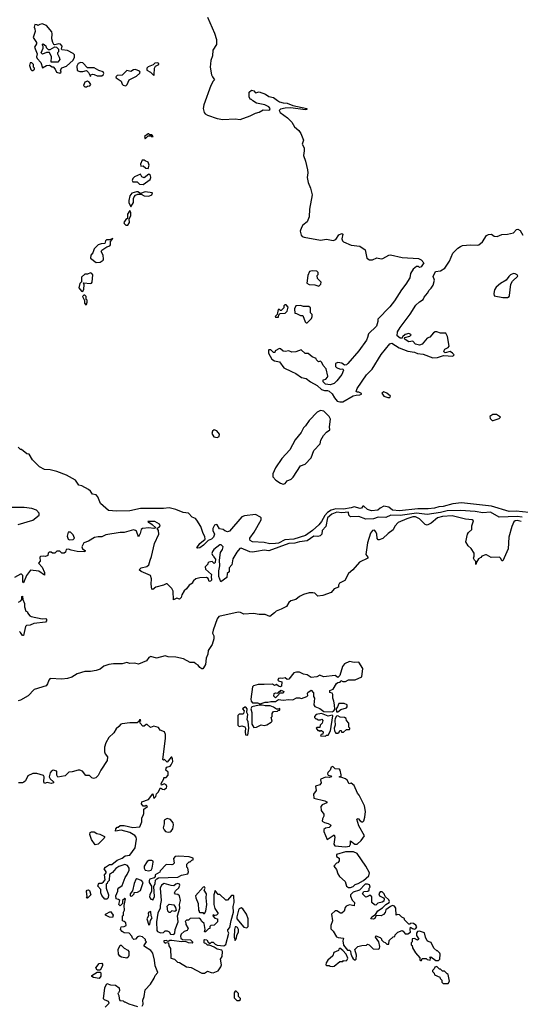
# Model space of a CAD drawing. Extents: x 2386897 to 2565480, y 579156 to 761880.
# Tile 97 of 191: x 2475867 to 2481087, y 678544 to 688811. Entities that reach past the tile are written whole.
import ezdxf

# ---------------------------------------------------------------- set-up
doc = ezdxf.new("R2010")
doc.units = 0

msp = doc.modelspace()

# ---------------------------------------------------------------- linework, layer by layer
at = {"layer": '0CON10XD'}
for points in [[(2476285, 688252), (2476300, 688265), (2476292, 688285), (2476305, 688308), (2476355, 688326), (2476425, 688389), (2476439, 688421), (2476438, 688445), (2476425, 688459), (2476365, 688490), (2476307, 688497), (2476302, 688505), (2476311, 688535), (2476292, 688555), (2476275, 688560), (2476235, 688550), (2476224, 688554), (2476212, 688572), (2476201, 688611), (2476205, 688665), (2476201, 688685), (2476145, 688750), (2476103, 688767), (2476078, 688762), (2476055, 688750), (2476047, 688757), (2476025, 688760), (2476018, 688735), (2476026, 688716), (2476027, 688687), (2476008, 688625), (2476042, 688575), (2476042, 688558), (2476023, 688525), (2476048, 688455), (2476042, 688425), (2476050, 688405), (2476086, 688366), (2476105, 688310), (2476145, 688333), (2476177, 688337), (2476205, 688320), (2476215, 688320), (2476237, 688297), (2476250, 688265), (2476285, 688252)], [(2477826, 688836), (2477900, 688670), (2477920, 688605), (2477918, 688552), (2477882, 688495), (2477877, 688435), (2477861, 688385), (2477853, 688315), (2477867, 688237), (2477876, 688216), (2477900, 688185), (2477885, 688170), (2477861, 688125), (2477787, 687925), (2477781, 687885), (2477789, 687845), (2477800, 687830), (2477825, 687815), (2477925, 687781), (2477985, 687769), (2478115, 687779), (2478165, 687769), (2478270, 687810), (2478325, 687837), (2478365, 687847), (2478405, 687871), (2478465, 687869), (2478476, 687875), (2478480, 687885), (2478465, 687904), (2478422, 687922), (2478335, 687942), (2478298, 687965), (2478285, 687980), (2478275, 687980), (2478260, 688005), (2478260, 688055), (2478285, 688077), (2478308, 688068), (2478325, 688050), (2478365, 688058), (2478430, 688035), (2478465, 688012), (2478515, 688001), (2478555, 687967), (2478576, 687956), (2478615, 687943), (2478655, 687942), (2478715, 687917), (2478860, 687885), (2478860, 687875), (2478845, 687872), (2478695, 687891), (2478635, 687889), (2478585, 687880), (2478571, 687865), (2478584, 687845), (2478659, 687789), (2478705, 687744), (2478734, 687694), (2478776, 687656), (2478797, 687625), (2478828, 687555), (2478814, 687515), (2478834, 687475), (2478833, 687445)], [(2476265, 688370), (2476195, 688370), (2476198, 688425), (2476178, 688468), (2476145, 688470), (2476105, 688453), (2476090, 688465), (2476110, 688515), (2476110, 688535), (2476100, 688545), (2476112, 688558), (2476138, 688538), (2476142, 688522), (2476165, 688500), (2476185, 688500), (2476235, 688528), (2476250, 688525), (2476270, 688505), (2476270, 688475), (2476260, 688465), (2476260, 688455), (2476280, 688420), (2476284, 688395), (2476265, 688370)], [(2476005, 688280), (2476020, 688295), (2476020, 688305), (2476010, 688315), (2476010, 688345), (2475995, 688360), (2475975, 688360), (2475970, 688335), (2475983, 688293), (2475995, 688280), (2476005, 688280)], [(2476605, 688220), (2476610, 688235), (2476627, 688243), (2476645, 688241), (2476675, 688227), (2476725, 688227), (2476738, 688235), (2476745, 688250), (2476739, 688269), (2476692, 688282), (2476645, 688311), (2476575, 688310), (2476525, 688363), (2476505, 688365), (2476476, 688355), (2476462, 688325), (2476465, 688282), (2476495, 688270), (2476525, 688270), (2476565, 688280), (2476585, 688260), (2476605, 688220)], [(2477265, 688230), (2477270, 688235), (2477272, 688305), (2477284, 688326), (2477318, 688345), (2477318, 688355), (2477305, 688360), (2477275, 688357), (2477260, 688340), (2477205, 688319), (2477193, 688305), (2477193, 688285), (2477230, 688265), (2477265, 688230)], [(2476975, 688123), (2476987, 688135), (2477007, 688183), (2477086, 688224), (2477119, 688255), (2477123, 688265), (2477117, 688275), (2477075, 688292), (2477055, 688289), (2477025, 688270), (2476985, 688280), (2476935, 688232), (2476885, 688228), (2476868, 688215), (2476874, 688204), (2476925, 688170), (2476935, 688140), (2476947, 688127), (2476975, 688123)], [(2476565, 688110), (2476573, 688117), (2476600, 688120), (2476608, 688135), (2476596, 688156), (2476575, 688172), (2476545, 688160), (2476532, 688125), (2476545, 688110), (2476565, 688110)], [(2477175, 687570), (2477205, 687600), (2477235, 687600), (2477245, 687590), (2477260, 687595), (2477245, 687610), (2477225, 687610), (2477215, 687620), (2477205, 687620), (2477170, 687595), (2477175, 687570)], [(2478833, 687445), (2478825, 687395), (2478848, 687335), (2478867, 687247), (2478870, 687215), (2478863, 687165), (2478875, 687115), (2478900, 687055), (2478915, 686985), (2478890, 686835), (2478885, 686755), (2478865, 686705), (2478820, 686670), (2478804, 686646), (2478792, 686605), (2478801, 686565), (2478812, 686552), (2478835, 686543), (2479005, 686512), (2479065, 686522), (2479135, 686509), (2479165, 686520), (2479195, 686569), (2479225, 686581), (2479238, 686575), (2479226, 686525), (2479234, 686505), (2479245, 686496), (2479325, 686459), (2479415, 686448), (2479468, 686412), (2479488, 686325), (2479515, 686306), (2479545, 686306), (2479592, 686328), (2479635, 686318), (2479655, 686320), (2479715, 686356), (2479735, 686358), (2479855, 686333), (2480025, 686320), (2480055, 686308), (2480081, 686275), (2480055, 686234), (2480035, 686228), (2480025, 686238), (2480005, 686239), (2479970, 686210), (2479942, 686165), (2479935, 686118), (2479895, 686053), (2479847, 685993), (2479775, 685880), (2479725, 685817), (2479602, 685688), (2479603, 685665), (2479587, 685615), (2479504, 685536), (2479495, 685498), (2479485, 685471), (2479405, 685358), (2479290, 685225), (2479275, 685213), (2479255, 685210), (2479225, 685228), (2479185, 685238), (2479160, 685225), (2479160, 685195), (2479170, 685185), (2479208, 685168), (2479235, 685170), (2479242, 685155), (2479225, 685112), (2479175, 685044), (2479145, 685017), (2479105, 685002), (2479055, 685012), (2479030, 685035), (2479030, 685055), (2479058, 685062), (2479078, 685082), (2479080, 685095), (2479062, 685172), (2479030, 685205), (2479018, 685238), (2479005, 685250), (2478982, 685242), (2478963, 685263), (2478959, 685279), (2478916, 685296), (2478875, 685330), (2478845, 685330), (2478803, 685367), (2478745, 685347), (2478705, 685346), (2478675, 685358), (2478635, 685350), (2478614, 685354), (2478588, 685378), (2478575, 685382), (2478532, 685358), (2478528, 685342), (2478515, 685340), (2478485, 685370), (2478465, 685370), (2478460, 685365), (2478462, 685335), (2478495, 685273), (2478525, 685253), (2478575, 685242), (2478620, 685180), (2478701, 685141), (2478745, 685123), (2478805, 685080), (2478855, 685070), (2478900, 685035), (2478968, 684998), (2479015, 684954), (2479045, 684943), (2479075, 684944), (2479095, 684937), (2479125, 684910), (2479149, 684869), (2479179, 684835), (2479205, 684825), (2479235, 684825), (2479345, 684889), (2479377, 684897), (2479415, 684898), (2479430, 684905), (2479430, 684915), (2479405, 684927), (2479385, 684927), (2479377, 684935), (2479385, 684965), (2479485, 685107), (2479542, 685168), (2479635, 685321), (2479725, 685430), (2479747, 685437), (2479825, 685389), (2479913, 685353), (2479985, 685344), (2480015, 685331), (2480075, 685323), (2480175, 685284), (2480225, 685289), (2480285, 685311), (2480385, 685301), (2480397, 685315), (2480380, 685335), (2480355, 685350), (2480305, 685337), (2480292, 685345), (2480290, 685355), (2480300, 685375), (2480335, 685393), (2480344, 685406), (2480328, 685508), (2480312, 685542), (2480255, 685541), (2480215, 685557), (2480200, 685555), (2480183, 685545), (2480145, 685500), (2480115, 685490), (2480063, 685427), (2480035, 685417), (2479995, 685428), (2479965, 685458), (2479925, 685453), (2479888, 685475), (2479880, 685485), (2479882, 685498), (2479935, 685510), (2479950, 685525), (2479945, 685530), (2479925, 685538), (2479885, 685530), (2479860, 685505), (2479855, 685490), (2479835, 685490), (2479803, 685513), (2479808, 685555), (2479835, 685603), (2479939, 685741), (2479998, 685835), (2480035, 685869), (2480075, 685892), (2480083, 685917), (2480120, 685960), (2480135, 685992), (2480158, 686012), (2480178, 686042), (2480193, 686095), (2480177, 686135), (2480204, 686185), (2480255, 686194), (2480299, 686221), (2480348, 686292), (2480384, 686375), (2480435, 686428), (2480465, 686447), (2480485, 686456), (2480566, 686464), (2480645, 686459), (2480655, 686462), (2480692, 686495), (2480735, 686560), (2480755, 686573), (2480786, 686576), (2480814, 686554), (2480845, 686552), (2480895, 686573), (2480955, 686574), (2481015, 686590), (2481048, 686622), (2481063, 686627), (2481085, 686612), (2481115, 686564)], [(2477205, 687260), (2477218, 687295), (2477208, 687325), (2477175, 687338), (2477165, 687348), (2477145, 687348), (2477128, 687305), (2477130, 687285), (2477155, 687288), (2477184, 687264), (2477205, 687260)], [(2477155, 687094), (2477228, 687145), (2477236, 687166), (2477230, 687185), (2477215, 687200), (2477165, 687162), (2477141, 687171), (2477125, 687200), (2477065, 687174), (2477045, 687156), (2477040, 687135), (2477045, 687121), (2477092, 687122), (2477116, 687096), (2477155, 687094)], [(2477025, 686860), (2477053, 686905), (2477054, 686946), (2477060, 686965), (2477075, 686980), (2477098, 686992), (2477135, 686992), (2477165, 686973), (2477215, 686971), (2477246, 686984), (2477253, 687005), (2477175, 687016), (2477125, 687000), (2477100, 687015), (2477085, 687016), (2477035, 687002), (2477014, 686975), (2477005, 686925), (2477006, 686905), (2477025, 686860)], [(2476975, 686667), (2476995, 686670), (2477013, 686695), (2477008, 686735), (2477027, 686765), (2477026, 686796), (2477015, 686820), (2476990, 686785), (2476992, 686738), (2476975, 686728), (2476954, 686695), (2476957, 686685), (2476975, 686667)], [(2476665, 686280), (2476705, 686282), (2476736, 686304), (2476742, 686315), (2476739, 686355), (2476718, 686395), (2476722, 686408), (2476776, 686444), (2476806, 686454), (2476813, 686465), (2476813, 686497), (2476838, 686528), (2476805, 686517), (2476772, 686515), (2476760, 686505), (2476753, 686477), (2476715, 686474), (2476685, 686465), (2476645, 686421), (2476628, 686381), (2476610, 686355), (2476606, 686326), (2476665, 686280)], [(2478985, 686032), (2479008, 686052), (2479010, 686075), (2478973, 686113), (2478970, 686145), (2478980, 686155), (2478980, 686175), (2478965, 686190), (2478915, 686192), (2478890, 686185), (2478872, 686145), (2478860, 686065), (2478885, 686050), (2478945, 686048), (2478985, 686032)], [(2476525, 685978), (2476535, 686000), (2476540, 686045), (2476532, 686068), (2476605, 686060), (2476616, 686064), (2476621, 686075), (2476629, 686149), (2476620, 686165), (2476605, 686172), (2476575, 686158), (2476545, 686158), (2476511, 686125), (2476512, 686078), (2476495, 686060), (2476483, 686015), (2476511, 685981), (2476525, 685978)], [(2480955, 685913), (2480972, 685925), (2480976, 685935), (2480988, 686055), (2481004, 686086), (2481062, 686138), (2481055, 686152), (2481035, 686161), (2481015, 686166), (2480985, 686152), (2480966, 686135), (2480940, 686095), (2480879, 686061), (2480835, 686021), (2480818, 685995), (2480810, 685955), (2480815, 685933), (2480904, 685914), (2480955, 685913)], [(2476555, 685838), (2476565, 685840), (2476572, 685865), (2476570, 685885), (2476560, 685895), (2476560, 685925), (2476545, 685940), (2476535, 685940), (2476522, 685925), (2476542, 685882), (2476543, 685855), (2476555, 685838)], [(2478565, 685710), (2478570, 685735), (2478582, 685748), (2478635, 685750), (2478657, 685773), (2478668, 685815), (2478647, 685837), (2478633, 685837), (2478622, 685828), (2478620, 685805), (2478595, 685780), (2478585, 685780), (2478575, 685790), (2478562, 685788), (2478552, 685738), (2478530, 685715), (2478535, 685710), (2478565, 685710)], [(2478865, 685650), (2478910, 685695), (2478918, 685715), (2478917, 685737), (2478900, 685755), (2478900, 685805), (2478882, 685822), (2478825, 685820), (2478795, 685832), (2478745, 685828), (2478732, 685795), (2478735, 685750), (2478755, 685748), (2478795, 685728), (2478820, 685725), (2478845, 685660), (2478855, 685650), (2478865, 685650)], [(2479705, 684870), (2479725, 684872), (2479732, 684885), (2479695, 684918), (2479665, 684932), (2479643, 684917), (2479664, 684884), (2479705, 684870)], [(2478615, 683968), (2478635, 683974), (2478655, 684001), (2478699, 684021), (2478720, 684040), (2478795, 684160), (2478845, 684176), (2478905, 684244), (2478935, 684318), (2479000, 684390), (2479006, 684425), (2479035, 684474), (2479065, 684510), (2479100, 684535), (2479097, 684567), (2479108, 684645), (2479094, 684674), (2479039, 684729), (2479005, 684736), (2478970, 684720), (2478887, 684633), (2478847, 684575), (2478825, 684555), (2478803, 684505), (2478741, 684429), (2478685, 684326), (2478599, 684235), (2478533, 684137), (2478508, 684075), (2478505, 684045), (2478539, 684009), (2478587, 683977), (2478615, 683968)], [(2480805, 684632), (2480867, 684653), (2480880, 684665), (2480840, 684695), (2480800, 684695), (2480768, 684675), (2480774, 684654), (2480795, 684632), (2480805, 684632)], [(2477925, 684455), (2477948, 684465), (2477949, 684489), (2477924, 684524), (2477895, 684536), (2477879, 684521), (2477872, 684495), (2477891, 684461), (2477925, 684455)], [(2481175, 683673), (2481045, 683687), (2480972, 683682), (2480785, 683739), (2480475, 683772), (2480385, 683761), (2480282, 683735), (2480237, 683733), (2480194, 683716), (2480125, 683709), (2480020, 683710), (2479829, 683689), (2479755, 683698), (2479715, 683727), (2479665, 683738), (2479625, 683718), (2479603, 683697), (2479535, 683691), (2479493, 683703), (2479455, 683739), (2479445, 683738), (2479431, 683719), (2479416, 683714), (2479355, 683732), (2479325, 683721), (2479245, 683708), (2479165, 683710), (2479114, 683696), (2479078, 683672), (2479049, 683641), (2479015, 683579), (2478985, 683545), (2478920, 683485), (2478846, 683434), (2478727, 683393), (2478631, 683389), (2478565, 683354), (2478535, 683349), (2478476, 683346), (2478415, 683358), (2478295, 683367), (2478269, 683379), (2478265, 683395), (2478268, 683405), (2478313, 683467), (2478384, 683596), (2478384, 683615), (2478377, 683625), (2478325, 683652), (2478212, 683638), (2478185, 683628), (2478055, 683479), (2478035, 683471), (2478005, 683480), (2477990, 683495), (2477952, 683502), (2477925, 683542), (2477915, 683548), (2477899, 683541), (2477882, 683505), (2477882, 683485), (2477898, 683448), (2477888, 683415), (2477867, 683395), (2477831, 683379), (2477785, 683333), (2477745, 683305), (2477725, 683299), (2477713, 683305), (2477745, 683350), (2477800, 683395), (2477799, 683421), (2477780, 683455), (2477756, 683525), (2477715, 683594), (2477701, 683611), (2477665, 683624), (2477627, 683667), (2477571, 683671), (2477495, 683703), (2477425, 683720), (2477365, 683714), (2477125, 683714), (2477015, 683689), (2476875, 683686), (2476794, 683694), (2476708, 683765), (2476683, 683835), (2476665, 683858), (2476625, 683864), (2476604, 683895), (2476585, 683911), (2476515, 683950), (2476485, 683956), (2476448, 684008), (2476355, 684060), (2476255, 684101), (2476185, 684118), (2476125, 684121), (2476075, 684148), (2476001, 684221), (2475965, 684280), (2475943, 684283), (2475885, 684330), (2475875, 684330), (2475850, 684355)], [(2475852, 683548), (2476005, 683592), (2476070, 683645), (2476070, 683665), (2476042, 683695), (2475995, 683713), (2475914, 683726), (2475745, 683724)], [(2481095, 683578), (2481055, 683589), (2481033, 683585), (2481019, 683575), (2480997, 683525), (2480968, 683415), (2480962, 683295), (2480905, 683170), (2480895, 683170), (2480884, 683194), (2480870, 683205), (2480784, 683204), (2480735, 683232), (2480725, 683232), (2480685, 683218), (2480675, 683202), (2480651, 683189), (2480630, 683155), (2480625, 683130), (2480622, 683162), (2480608, 683175), (2480600, 683195), (2480607, 683217), (2480605, 683250), (2480576, 683296), (2480544, 683324), (2480518, 683365), (2480536, 683445), (2480546, 683464), (2480580, 683495), (2480580, 683535), (2480600, 683585), (2480585, 683596), (2480515, 683603), (2480375, 683639), (2480275, 683632), (2480225, 683615), (2480159, 683561), (2480115, 683541), (2480095, 683547), (2480035, 683605), (2479995, 683628), (2479965, 683627), (2479905, 683608), (2479815, 683568), (2479780, 683530), (2479760, 683490), (2479708, 683455), (2479655, 683400), (2479615, 683388), (2479605, 683388), (2479595, 683400), (2479591, 683445), (2479582, 683472), (2479565, 683487), (2479545, 683486), (2479524, 683456), (2479494, 683356), (2479478, 683235), (2479497, 683205), (2479497, 683195), (2479410, 683155), (2479341, 683075), (2479294, 683035), (2479256, 682964), (2479200, 682935), (2479190, 682915), (2479192, 682895), (2479147, 682875), (2479115, 682837), (2479028, 682808), (2478975, 682799), (2478945, 682831), (2478924, 682836), (2478885, 682833), (2478825, 682816), (2478785, 682796), (2478745, 682766), (2478695, 682751), (2478675, 682733), (2478649, 682691), (2478595, 682664), (2478540, 682645), (2478523, 682625), (2478475, 682589), (2478425, 682609), (2478365, 682610), (2478305, 682619), (2478205, 682612), (2478170, 682630), (2478145, 682633), (2477945, 682589), (2477925, 682565), (2477883, 682445), (2477879, 682415), (2477893, 682385), (2477892, 682355), (2477874, 682295), (2477833, 682235), (2477828, 682195), (2477812, 682155), (2477805, 682086), (2477785, 682053), (2477775, 682043), (2477765, 682043), (2477747, 682055), (2477729, 682079), (2477702, 682095), (2477685, 682108), (2477645, 682107), (2477575, 682146), (2477495, 682164), (2477415, 682168), (2477385, 682176), (2477295, 682153), (2477235, 682170), (2477215, 682162), (2477188, 682125), (2477105, 682092), (2477065, 682102), (2477016, 682096), (2476985, 682107), (2476936, 682094), (2476845, 682094), (2476798, 682088), (2476745, 682070), (2476705, 682040), (2476666, 682024), (2476605, 682013), (2476545, 682014), (2476465, 681989), (2476410, 681955), (2476365, 681941), (2476305, 681935), (2476185, 681940), (2476171, 681925), (2476158, 681885), (2476144, 681866), (2476017, 681825), (2475955, 681761), (2475874, 681716), (2475850, 681710)], [(2481105, 683623), (2481055, 683631), (2480865, 683625), (2480775, 683676), (2480695, 683668), (2480615, 683682), (2480465, 683693), (2480325, 683691), (2480255, 683673), (2480115, 683652), (2480005, 683665), (2479835, 683641), (2479736, 683644), (2479685, 683619), (2479606, 683624), (2479556, 683606), (2479475, 683604), (2479405, 683632), (2479315, 683628), (2479298, 683645), (2479295, 683677), (2479225, 683669), (2479173, 683675), (2479121, 683655), (2479076, 683615), (2479058, 683525), (2479022, 683485), (2479016, 683445), (2479001, 683429), (2478975, 683422), (2478935, 683426), (2478864, 683376), (2478785, 683367), (2478735, 683352), (2478675, 683350), (2478465, 683274), (2478415, 683280), (2478335, 683265)], [(2478335, 683265), (2478295, 683259), (2478265, 683263), (2478175, 683299), (2478162, 683298), (2478131, 683259), (2478090, 683190), (2478078, 683125), (2478051, 683095), (2478050, 683055), (2478030, 683035), (2478028, 682995), (2477965, 682950), (2477942, 683005), (2477943, 683063), (2477953, 683117), (2477952, 683175), (2477962, 683255), (2477980, 683285), (2477989, 683315), (2477967, 683335), (2477955, 683334), (2477890, 683285), (2477878, 683265), (2477872, 683245), (2477878, 683228), (2477890, 683215), (2477890, 683205), (2477910, 683185), (2477905, 683150), (2477895, 683140), (2477875, 683160), (2477840, 683155), (2477830, 683145), (2477830, 683135), (2477802, 683105), (2477805, 683080), (2477867, 683027), (2477862, 683005), (2477866, 682965), (2477858, 682955), (2477844, 682954), (2477833, 682985), (2477816, 682996), (2477745, 682991), (2477705, 682980), (2477681, 682959), (2477670, 682945), (2477670, 682935), (2477634, 682916), (2477607, 682875), (2477582, 682855), (2477558, 682815), (2477552, 682785), (2477535, 682770), (2477505, 682780), (2477472, 682762), (2477467, 682853), (2477455, 682880), (2477405, 682930), (2477395, 682930), (2477367, 682913), (2477288, 682892), (2477255, 682870), (2477245, 682872), (2477238, 682925), (2477242, 682982), (2477232, 683015), (2477135, 683057), (2477113, 683075), (2477132, 683095), (2477191, 683109), (2477214, 683126), (2477226, 683175), (2477242, 683215), (2477271, 683349), (2477317, 683445), (2477314, 683484), (2477300, 683505), (2477326, 683525), (2477330, 683535), (2477325, 683550), (2477275, 683577), (2477203, 683577), (2477205, 683570), (2477215, 683570), (2477248, 683548), (2477288, 683512), (2477266, 683504), (2477215, 683511), (2477148, 683505), (2477134, 683495), (2477123, 683455), (2477105, 683420), (2477086, 683476), (2477075, 683486), (2477055, 683490), (2476955, 683464), (2476915, 683464), (2476765, 683438), (2476725, 683417), (2476703, 683417), (2476685, 683420), (2476648, 683412), (2476585, 683372), (2476537, 683355), (2476514, 683315), (2476522, 683295), (2476550, 683275), (2476545, 683262), (2476465, 683267), (2476405, 683278), (2476375, 683290), (2476352, 683288), (2476345, 683260), (2476332, 683248), (2476308, 683248), (2476285, 683270), (2476255, 683270), (2476235, 683250), (2476225, 683248), (2476208, 683248), (2476195, 683260), (2476175, 683260), (2476163, 683247), (2476160, 683225), (2476135, 683212), (2476115, 683218), (2476085, 683212), (2476078, 683205), (2476080, 683165), (2476062, 683145), (2476102, 683102), (2476127, 683045), (2476125, 683020), (2476065, 683059), (2475978, 683072), (2475937, 683015), (2475905, 682940), (2475900, 682945), (2475898, 683015), (2475885, 683030), (2475875, 683030), (2475814, 682996)], [(2476385, 683387), (2476425, 683390), (2476438, 683405), (2476425, 683440), (2476395, 683468), (2476372, 683468), (2476362, 683425), (2476373, 683395), (2476385, 683387)], [(2475855, 682738), (2475879, 682751), (2475890, 682765), (2475890, 682795), (2475895, 682800), (2475900, 682765), (2475916, 682725), (2475917, 682687), (2475932, 682645), (2475950, 682635), (2475950, 682625), (2475972, 682595), (2475987, 682587), (2476103, 682563), (2476138, 682568), (2476145, 682560), (2476147, 682543), (2476135, 682530), (2476015, 682516), (2475975, 682499), (2475938, 682495), (2475926, 682484), (2475905, 682390), (2475895, 682390), (2475875, 682420), (2475865, 682430)], [(2479125, 681592), (2479139, 681601), (2479152, 681618), (2479148, 681668), (2479143, 681705), (2479131, 681735), (2479132, 681775), (2479125, 681790), (2479100, 681795), (2479100, 681815), (2479135, 681830), (2479171, 681889), (2479185, 681900), (2479208, 681902), (2479215, 681920), (2479235, 681910), (2479265, 681910), (2479295, 681927), (2479365, 681927), (2479433, 681957), (2479446, 682045), (2479405, 682110), (2479355, 682109), (2479305, 682117), (2479255, 682094), (2479232, 682065), (2479205, 681972), (2479185, 681950), (2479155, 681971), (2479035, 681959), (2478995, 681976), (2478965, 681959), (2478905, 681952), (2478865, 681978), (2478826, 681986), (2478786, 682006), (2478755, 682009), (2478725, 681999), (2478675, 681933), (2478655, 681930), (2478635, 681947), (2478605, 681940), (2478584, 681946), (2478565, 681942), (2478560, 681925), (2478567, 681917), (2478600, 681905), (2478597, 681863), (2478587, 681853), (2478565, 681860), (2478545, 681878), (2478525, 681870), (2478503, 681883), (2478415, 681878), (2478355, 681878), (2478305, 681864), (2478296, 681855), (2478278, 681725), (2478280, 681705), (2478295, 681689), (2478345, 681689), (2478375, 681677), (2478425, 681693), (2478455, 681693), (2478485, 681703), (2478535, 681700), (2478565, 681722), (2478615, 681717), (2478675, 681723), (2478715, 681718), (2478755, 681740), (2478785, 681740), (2478805, 681732), (2478860, 681755), (2478870, 681765), (2478868, 681785), (2478872, 681795), (2478905, 681820), (2478932, 681792), (2478932, 681755), (2478940, 681735), (2478934, 681665), (2478945, 681648), (2478995, 681627), (2479038, 681598), (2479125, 681592)], [(2478535, 681740), (2478518, 681758), (2478520, 681785), (2478535, 681792), (2478555, 681790), (2478575, 681810), (2478585, 681810), (2478595, 681820), (2478620, 681805), (2478615, 681790), (2478572, 681788), (2478565, 681770), (2478535, 681740)], [(2479185, 681592), (2479215, 681618), (2479276, 681634), (2479282, 681645), (2479280, 681665), (2479252, 681682), (2479195, 681680), (2479182, 681645), (2479168, 681625), (2479172, 681595), (2479185, 681592)], [(2478245, 681350), (2478256, 681425), (2478248, 681488), (2478238, 681515), (2478247, 681565), (2478237, 681587), (2478240, 681625), (2478225, 681642), (2478215, 681642), (2478190, 681625), (2478208, 681605), (2478200, 681575), (2478195, 681570), (2478155, 681570), (2478140, 681555), (2478140, 681455), (2478155, 681440), (2478185, 681448), (2478215, 681438), (2478223, 681425), (2478218, 681385), (2478222, 681355), (2478245, 681350)], [(2478309, 681429), (2478335, 681433), (2478385, 681459), (2478415, 681451), (2478445, 681457), (2478490, 681485), (2478498, 681495), (2478490, 681535), (2478500, 681545), (2478500, 681575), (2478515, 681598), (2478555, 681600), (2478562, 681608), (2478578, 681612), (2478578, 681628), (2478565, 681620), (2478545, 681620), (2478515, 681642), (2478480, 681655), (2478425, 681656), (2478395, 681664), (2478365, 681663), (2478286, 681645), (2478276, 681625), (2478286, 681585), (2478289, 681465), (2478309, 681429)], [(2479055, 681340), (2479065, 681350), (2479085, 681350), (2479108, 681395), (2479132, 681552), (2479125, 681560), (2479085, 681548), (2479015, 681577), (2478960, 681565), (2478940, 681545), (2478940, 681535), (2478955, 681520), (2478965, 681520), (2478975, 681510), (2479005, 681510), (2479018, 681518), (2479028, 681505), (2479020, 681475), (2479000, 681455), (2478998, 681432), (2478965, 681430), (2478960, 681425), (2478975, 681400), (2478985, 681400), (2478995, 681390), (2479002, 681398), (2479015, 681400), (2479030, 681385), (2479028, 681362), (2479012, 681358), (2479002, 681342), (2479055, 681340)], [(2477143, 678525), (2477156, 678545), (2477152, 678588), (2477166, 678625), (2477174, 678695), (2477232, 678755), (2477270, 678815), (2477280, 678845), (2477308, 678875), (2477278, 678945), (2477273, 679003), (2477256, 679076), (2477236, 679106), (2477168, 679145), (2477162, 679155), (2477190, 679195), (2477180, 679205), (2477178, 679218), (2477146, 679246), (2477115, 679253), (2477094, 679246), (2477075, 679222), (2477058, 679218), (2477043, 679233), (2477038, 679255), (2477008, 679285), (2476955, 679290), (2476934, 679304), (2476918, 679325), (2476925, 679350), (2476956, 679354), (2476978, 679365), (2476973, 679393), (2476958, 679408), (2476940, 679415), (2476940, 679465), (2476950, 679475), (2476950, 679505), (2476960, 679525), (2476958, 679575), (2476970, 679645), (2476962, 679648), (2476940, 679625), (2476940, 679595), (2476915, 679570), (2476900, 679585), (2476910, 679625), (2476897, 679637), (2476872, 679642), (2476870, 679675), (2476890, 679725), (2476890, 679745), (2476901, 679759), (2476936, 679784), (2476967, 679865), (2476988, 679898), (2477007, 679943), (2477008, 679965), (2476991, 679991), (2476965, 680000), (2476900, 679980), (2476869, 679961), (2476833, 679917), (2476803, 679897), (2476800, 679835), (2476782, 679818), (2476780, 679805), (2476770, 679795), (2476770, 679755), (2476792, 679685), (2476790, 679655), (2476775, 679640), (2476755, 679640), (2476725, 679680), (2476712, 679705), (2476712, 679742), (2476683, 679775), (2476688, 679795), (2476695, 679808), (2476722, 679808), (2476740, 679820), (2476757, 679843), (2476752, 679895), (2476770, 679915), (2476770, 679925), (2476748, 679955), (2476760, 679975), (2476805, 680002), (2476827, 680003), (2476884, 680046), (2476934, 680066), (2476968, 680092), (2477015, 680100), (2477071, 680175), (2477086, 680265), (2477082, 680285), (2477068, 680305), (2477015, 680336), (2476925, 680358), (2476865, 680350), (2476868, 680375), (2476885, 680390), (2476895, 680390), (2476915, 680410), (2476955, 680408), (2477045, 680387), (2477120, 680395), (2477140, 680445), (2477142, 680485), (2477157, 680523), (2477162, 680535), (2477163, 680577), (2477198, 680605), (2477185, 680620), (2477175, 680610), (2477155, 680610), (2477138, 680635), (2477140, 680655), (2477209, 680681), (2477255, 680740), (2477265, 680690), (2477285, 680710), (2477293, 680737), (2477310, 680755), (2477335, 680800), (2477356, 680786), (2477375, 680783), (2477398, 680802), (2477400, 680815), (2477393, 680833), (2477375, 680842), (2477345, 680830), (2477343, 680845), (2477370, 680895), (2477370, 680905), (2477375, 680910), (2477395, 680908), (2477416, 680934), (2477414, 680964), (2477392, 680985), (2477393, 681007), (2477402, 681018), (2477435, 681028), (2477448, 681042), (2477463, 681077), (2477462, 681105), (2477455, 681120), (2477445, 681120), (2477405, 681070), (2477378, 681098), (2477365, 681090), (2477360, 681095), (2477388, 681315), (2477386, 681356), (2477376, 681386), (2477331, 681401), (2477315, 681432), (2477265, 681443), (2477231, 681431), (2477195, 681460), (2477185, 681460), (2477165, 681443), (2477150, 681445), (2477122, 681475), (2477120, 681495), (2477130, 681505), (2477125, 681510), (2477115, 681510), (2477108, 681492), (2477092, 681478), (2477015, 681480), (2476935, 681470), (2476922, 681465), (2476902, 681442)], [(2479185, 681370), (2479198, 681382), (2479205, 681400), (2479218, 681398), (2479222, 681382), (2479245, 681380), (2479275, 681410), (2479305, 681410), (2479310, 681415), (2479310, 681425), (2479300, 681435), (2479300, 681475), (2479273, 681503), (2479270, 681525), (2479253, 681533), (2479208, 681538), (2479185, 681553), (2479171, 681549), (2479158, 681525), (2479152, 681505), (2479157, 681455), (2479147, 681425), (2479148, 681395), (2479155, 681380), (2479165, 681370), (2479185, 681370)], [(2476902, 681442), (2476872, 681418), (2476847, 681373), (2476798, 681325), (2476765, 681270), (2476751, 681225), (2476750, 681175), (2476757, 681155), (2476781, 681125), (2476779, 681085), (2476712, 680985), (2476685, 680930), (2476660, 680905), (2476635, 680900), (2476620, 680905), (2476595, 680930), (2476555, 680930), (2476522, 680975), (2476495, 680987), (2476475, 680987), (2476413, 680967), (2476380, 680965), (2476342, 680928), (2476265, 680912), (2476254, 680934), (2476254, 680974), (2476215, 680987), (2476195, 680972), (2476185, 680956), (2476176, 680916), (2476186, 680896), (2476220, 680865), (2476218, 680852), (2476195, 680848), (2476155, 680856), (2476125, 680847), (2476118, 680865), (2476122, 680915), (2476115, 680930), (2476045, 680949), (2476005, 680950), (2475952, 680928), (2475928, 680875), (2475911, 680859), (2475895, 680852), (2475855, 680852)], [(2479266, 680186), (2479305, 680193), (2479317, 680215), (2479315, 680250), (2479362, 680212), (2479385, 680214), (2479427, 680253), (2479461, 680299), (2479402, 680405), (2479383, 680475), (2479395, 680482), (2479416, 680456), (2479435, 680447), (2479445, 680447), (2479455, 680458), (2479466, 680494), (2479472, 680555), (2479464, 680615), (2479406, 680725), (2479388, 680745), (2479356, 680825), (2479325, 680851), (2479302, 680842), (2479280, 680880), (2479265, 680894), (2479225, 680910), (2479202, 680912), (2479202, 680918), (2479218, 680922), (2479220, 680935), (2479207, 680987), (2479200, 680995), (2479158, 680998), (2479132, 681022), (2479115, 681018), (2479103, 680985), (2479080, 680960), (2479076, 680946), (2479085, 680932), (2479110, 680925), (2479120, 680915), (2479095, 680908), (2479055, 680911), (2479007, 680893), (2479002, 680885), (2479012, 680855), (2478995, 680832), (2478952, 680818), (2478958, 680775), (2478930, 680735), (2478935, 680692), (2479050, 680665), (2479070, 680655), (2479070, 680645), (2479020, 680625), (2479008, 680605), (2479012, 680565), (2479040, 680525), (2479040, 680505), (2479023, 680477), (2479022, 680455), (2479045, 680438), (2479085, 680430), (2479108, 680415), (2479112, 680405), (2479095, 680388), (2479055, 680382), (2479038, 680365), (2479038, 680345), (2479072, 680262), (2479145, 680312), (2479152, 680285), (2479142, 680215), (2479153, 680195), (2479266, 680186)], [(2477415, 680338), (2477435, 680342), (2477445, 680348), (2477463, 680375), (2477470, 680415), (2477467, 680435), (2477441, 680471), (2477405, 680480), (2477372, 680465), (2477372, 680425), (2477364, 680384), (2477372, 680362), (2477386, 680346), (2477415, 680338)], [(2476655, 680206), (2476615, 680262), (2476597, 680315), (2476603, 680335), (2476615, 680343), (2476642, 680342), (2476670, 680325), (2476703, 680317), (2476750, 680295), (2476752, 680285), (2476747, 680275), (2476685, 680214), (2476655, 680206)], [(2479295, 679762), (2479315, 679763), (2479345, 679773), (2479365, 679792), (2479398, 679802), (2479453, 679835), (2479506, 679884), (2479516, 679915), (2479478, 679985), (2479387, 680117), (2479346, 680134), (2479265, 680134), (2479170, 680105), (2479172, 680085), (2479197, 680067), (2479199, 680041), (2479185, 680020), (2479170, 680015), (2479142, 679985), (2479171, 679951), (2479183, 679905), (2479202, 679875), (2479262, 679825), (2479273, 679775), (2479295, 679762)], [(2477215, 679934), (2477238, 679942), (2477249, 679965), (2477259, 680025), (2477257, 680035), (2477244, 680044), (2477215, 680044), (2477195, 680034), (2477166, 679985), (2477164, 679964), (2477174, 679944), (2477215, 679934)], [(2477255, 679630), (2477273, 679667), (2477267, 679773), (2477280, 679805), (2477283, 679837), (2477297, 679853), (2477316, 679864), (2477515, 679868), (2477555, 679889), (2477620, 679905), (2477628, 679925), (2477620, 679965), (2477610, 679975), (2477610, 680005), (2477635, 680030), (2477645, 680030), (2477662, 680048), (2477675, 680050), (2477676, 680066), (2477635, 680080), (2477525, 680090), (2477488, 680085), (2477471, 680065), (2477477, 680015), (2477465, 680002), (2477455, 679998), (2477395, 680000), (2477330, 679935), (2477328, 679922), (2477280, 679895), (2477280, 679875), (2477268, 679862), (2477225, 679850), (2477218, 679835), (2477218, 679815), (2477240, 679775), (2477240, 679725), (2477223, 679687), (2477222, 679665), (2477235, 679640), (2477245, 679640), (2477255, 679630)], [(2477035, 679672), (2477060, 679695), (2477062, 679708), (2477097, 679713), (2477125, 679730), (2477153, 679815), (2477137, 679835), (2477087, 679853), (2477077, 679845), (2477060, 679805), (2477042, 679728), (2477018, 679695), (2477020, 679675), (2477035, 679672)], [(2476575, 679650), (2476562, 679655), (2476570, 679665), (2476562, 679725), (2476570, 679735), (2476585, 679738), (2476595, 679730), (2476608, 679685), (2476575, 679650)], [(2477475, 679272), (2477486, 679284), (2477487, 679325), (2477520, 679405), (2477512, 679465), (2477536, 679545), (2477533, 679583), (2477543, 679625), (2477532, 679675), (2477515, 679688), (2477492, 679692), (2477480, 679705), (2477492, 679728), (2477525, 679760), (2477536, 679785), (2477532, 679795), (2477515, 679803), (2477495, 679797), (2477475, 679780), (2477445, 679782), (2477375, 679803), (2477347, 679785), (2477331, 679755), (2477342, 679625), (2477330, 679575), (2477332, 679545), (2477309, 679495), (2477292, 679405), (2477298, 679315), (2477305, 679302), (2477335, 679290), (2477365, 679293), (2477385, 679310), (2477405, 679310), (2477425, 679300), (2477440, 679275), (2477475, 679272)], [(2477795, 678868), (2477825, 678890), (2477864, 678874), (2477885, 678873), (2477936, 678894), (2477966, 678935), (2477970, 678955), (2477960, 679015), (2477979, 679041), (2477982, 679095), (2477975, 679107), (2477925, 679118), (2477895, 679138), (2477845, 679160), (2477825, 679162), (2477808, 679178), (2477795, 679180), (2477790, 679185), (2477790, 679215), (2477795, 679220), (2477820, 679215), (2477832, 679192), (2477845, 679180), (2477855, 679180), (2477868, 679192), (2477885, 679192), (2477905, 679172), (2477925, 679162), (2477995, 679153), (2478015, 679168), (2478047, 679285), (2478038, 679305), (2478038, 679322), (2478059, 679345), (2478071, 679419), (2478096, 679505), (2478092, 679565), (2478103, 679605), (2478100, 679675), (2478095, 679680), (2478075, 679678), (2478035, 679630), (2478015, 679630), (2477955, 679690), (2477935, 679690), (2477905, 679730), (2477890, 679685), (2477890, 679585), (2477903, 679543), (2477938, 679492), (2477920, 679475), (2477905, 679470), (2477895, 679470), (2477885, 679480), (2477880, 679465), (2477902, 679442), (2477930, 679435), (2477930, 679405), (2477895, 679370), (2477860, 679365), (2477850, 679355), (2477850, 679335), (2477835, 679330), (2477805, 679300), (2477795, 679300), (2477800, 679325), (2477792, 679385), (2477765, 679408), (2477753, 679433), (2477735, 679442), (2477645, 679440), (2477628, 679422), (2477605, 679420), (2477593, 679407), (2477600, 679395), (2477600, 679375), (2477622, 679335), (2477612, 679315), (2477582, 679302), (2477550, 679275), (2477544, 679255), (2477547, 679235), (2477565, 679220), (2477647, 679217), (2477668, 679195), (2477670, 679185), (2477665, 679182), (2477626, 679186), (2477595, 679200), (2477555, 679194), (2477455, 679210), (2477431, 679209), (2477415, 679200), (2477395, 679208), (2477370, 679205), (2477370, 679195), (2477383, 679183), (2477395, 679190), (2477420, 679185), (2477422, 679155), (2477438, 679125), (2477442, 679025), (2477480, 679015), (2477514, 678984), (2477535, 678980), (2477608, 678935), (2477655, 678929), (2477765, 678869), (2477795, 678868)], [(2477795, 679490), (2477807, 679515), (2477820, 679585), (2477810, 679655), (2477816, 679695), (2477792, 679735), (2477800, 679755), (2477795, 679770), (2477780, 679765), (2477700, 679675), (2477703, 679653), (2477728, 679595), (2477730, 679525), (2477740, 679515), (2477740, 679505), (2477745, 679500), (2477775, 679500), (2477785, 679490), (2477795, 679490)], [(2479365, 679003), (2479377, 679015), (2479380, 679055), (2479362, 679115), (2479393, 679147), (2479435, 679158), (2479485, 679160), (2479495, 679170), (2479510, 679165), (2479553, 679123), (2479605, 679118), (2479620, 679125), (2479622, 679145), (2479613, 679195), (2479578, 679245), (2479582, 679258), (2479625, 679242), (2479640, 679225), (2479640, 679215), (2479660, 679195), (2479678, 679188), (2479695, 679172), (2479715, 679170), (2479721, 679209), (2479762, 679248), (2479778, 679252), (2479782, 679268), (2479810, 679295), (2479855, 679312), (2479866, 679306), (2479888, 679278), (2479915, 679279), (2479942, 679295), (2479938, 679325), (2479942, 679348), (2479963, 679333), (2479985, 679328), (2479996, 679334), (2480007, 679353), (2479999, 679369), (2479975, 679388), (2479945, 679390), (2479935, 679380), (2479925, 679380), (2479880, 679425), (2479878, 679438), (2479851, 679451), (2479827, 679477), (2479805, 679480), (2479792, 679472), (2479790, 679545), (2479776, 679566), (2479755, 679574), (2479732, 679565), (2479685, 679528), (2479678, 679502), (2479661, 679479), (2479635, 679467), (2479585, 679470), (2479570, 679440), (2479555, 679432), (2479530, 679435), (2479538, 679455), (2479578, 679482), (2479602, 679518), (2479650, 679550), (2479684, 679586), (2479718, 679605), (2479722, 679615), (2479715, 679632), (2479677, 679667), (2479666, 679696), (2479645, 679717), (2479625, 679718), (2479612, 679695), (2479620, 679675), (2479662, 679655), (2479668, 679645), (2479665, 679620), (2479645, 679608), (2479603, 679597), (2479582, 679578), (2479565, 679580), (2479540, 679605), (2479540, 679665), (2479528, 679678), (2479515, 679680), (2479505, 679670), (2479475, 679660), (2479440, 679695), (2479455, 679720), (2479498, 679722), (2479510, 679735), (2479510, 679755), (2479520, 679765), (2479515, 679790), (2479495, 679797), (2479470, 679795), (2479410, 679735), (2479345, 679712), (2479317, 679685), (2479315, 679670), (2479335, 679630), (2479358, 679605), (2479355, 679570), (2479305, 679580), (2479272, 679568), (2479260, 679555), (2479252, 679515), (2479227, 679493), (2479213, 679493), (2479175, 679520), (2479155, 679520), (2479120, 679485), (2479128, 679415), (2479112, 679365), (2479112, 679332), (2479137, 679305), (2479169, 679249), (2479189, 679239), (2479242, 679232), (2479237, 679205), (2479242, 679162), (2479285, 679110), (2479305, 679110), (2479318, 679098), (2479321, 679071), (2479333, 679035), (2479345, 679018), (2479365, 679003)], [(2477435, 679500), (2477425, 679500), (2477412, 679515), (2477403, 679567), (2477425, 679588), (2477475, 679580), (2477492, 679555), (2477497, 679523), (2477485, 679510), (2477455, 679520), (2477435, 679500)], [(2478235, 679342), (2478250, 679355), (2478250, 679435), (2478233, 679485), (2478195, 679540), (2478175, 679551), (2478155, 679539), (2478148, 679525), (2478130, 679455), (2478131, 679435), (2478205, 679348), (2478235, 679342)], [(2476835, 679450), (2476805, 679453), (2476760, 679475), (2476760, 679485), (2476815, 679510), (2476842, 679475), (2476835, 679450)], [(2477215, 679370), (2477225, 679380), (2477231, 679419), (2477248, 679445), (2477238, 679468), (2477235, 679510), (2477212, 679505), (2477208, 679495), (2477210, 679465), (2477193, 679435), (2477215, 679370)], [(2478115, 679210), (2478127, 679233), (2478130, 679265), (2478150, 679295), (2478148, 679325), (2478138, 679345), (2478125, 679352), (2478115, 679350), (2478108, 679325), (2478103, 679245), (2478115, 679210)], [(2480235, 679000), (2480248, 679015), (2480252, 679065), (2480248, 679078), (2480225, 679100), (2480215, 679100), (2480185, 679130), (2480159, 679189), (2480128, 679198), (2480117, 679207), (2480098, 679245), (2480089, 679289), (2480035, 679307), (2480016, 679304), (2480003, 679285), (2480003, 679263), (2480028, 679222), (2480015, 679212), (2479985, 679230), (2479960, 679225), (2479960, 679195), (2479950, 679185), (2479950, 679165), (2479958, 679158), (2479963, 679133), (2479995, 679080), (2480038, 679028), (2480040, 679005), (2480045, 679000), (2480058, 679002), (2480065, 679020), (2480105, 679020), (2480115, 679010), (2480147, 679003), (2480150, 679025), (2480140, 679035), (2480155, 679040), (2480205, 679000), (2480235, 679000)], [(2476985, 679024), (2476928, 679035), (2476910, 679045), (2476898, 679065), (2476893, 679115), (2476915, 679160), (2476925, 679160), (2476955, 679128), (2476995, 679107), (2477004, 679095), (2477006, 679054), (2476998, 679035), (2476985, 679024)], [(2479125, 678938), (2479145, 678942), (2479205, 678990), (2479235, 678990), (2479245, 679000), (2479272, 678998), (2479282, 679008), (2479287, 679025), (2479272, 679065), (2479236, 679106), (2479205, 679128), (2479195, 679120), (2479190, 679105), (2479142, 679085), (2479131, 679049), (2479080, 679005), (2479063, 678977), (2479060, 678955), (2479065, 678950), (2479095, 678950), (2479105, 678940), (2479125, 678938)], [(2476705, 678900), (2476675, 678900), (2476662, 678925), (2476695, 678970), (2476722, 678972), (2476732, 678962), (2476732, 678945), (2476705, 678900)], [(2480282, 678762), (2480335, 678762), (2480348, 678785), (2480336, 678856), (2480325, 678860), (2480295, 678890), (2480275, 678890), (2480255, 678910), (2480245, 678910), (2480218, 678938), (2480195, 678930), (2480188, 678912), (2480170, 678895), (2480170, 678885), (2480188, 678868), (2480192, 678852), (2480248, 678828), (2480252, 678812), (2480270, 678795), (2480270, 678775), (2480282, 678762)], [(2476695, 678812), (2476635, 678822), (2476620, 678835), (2476620, 678845), (2476675, 678880), (2476705, 678880), (2476712, 678872), (2476713, 678837), (2476695, 678812)], [(2476758, 678515), (2476800, 678555), (2476793, 678573), (2476750, 678590), (2476742, 678602), (2476754, 678716), (2476775, 678760), (2476815, 678746), (2476865, 678744), (2476903, 678715), (2476907, 678685), (2476897, 678663), (2476892, 678655), (2476902, 678635), (2476904, 678604), (2476912, 678582), (2476945, 678580), (2476955, 678570), (2476965, 678570), (2477005, 678548), (2477095, 678522)], [(2478155, 678582), (2478170, 678595), (2478170, 678605), (2478150, 678625), (2478150, 678655), (2478125, 678680), (2478115, 678680), (2478102, 678665), (2478105, 678610), (2478130, 678585), (2478155, 678582)]]:
    msp.add_lwpolyline(points, dxfattribs=at)

doc.saveas('drawing.dxf')
